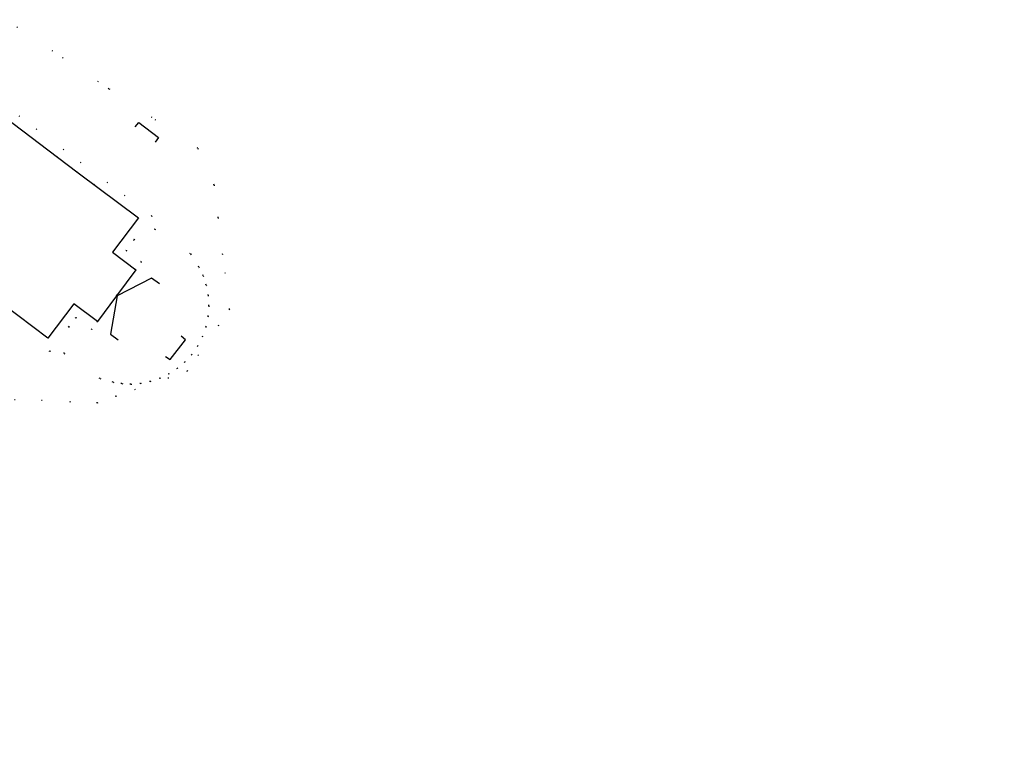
# Model space of a CAD drawing. Header units: metres. Extents: x 174791 to 179073, y 406431 to 409043.
# Tile 175 of 256: x 176358 to 176474, y 408182 to 408268. Entities that reach past the tile are written whole.
import ezdxf

# ---------------------------------------------------------------- set-up
doc = ezdxf.new("R2010")
doc.units = ezdxf.units.M
doc.linetypes.add('DOT', pattern=[6.35, 0, -6.35])
for name, color, linetype in [('panden', 254, 'Continuous'), ('scheiding_grondkering', 254, 'Continuous'), ('scheiding_muur', 254, 'Continuous'), ('terreindeelbegroeid', 254, 'DOT'), ('terreindeelonbegroeid', 254, 'DOT')]:
    doc.layers.add(name, color=color, linetype=linetype)

msp = doc.modelspace()

# ---------------------------------------------------------------- linework, layer by layer
at = {"layer": 'panden'}
msp.add_polyline3d([(176337.127, 408249.191, 0), (176337.073, 408249.232, 0), (176337.646, 408250, 0), (176339.972, 408253.12, 0), (176345.95, 408261.139, 0), (176347.595, 408263.346, 0), (176351.363, 408260.51, 0), (176354.559, 408258.104, 0), (176362.895, 408251.829, 0), (176365.325, 408250, 0), (176372.363, 408244.703, 0), (176369.341, 408240.688, 0), (176372.046, 408238.646, 0), (176369.81, 408235.608, 0), (176367.574, 408232.569, 0), (176364.798, 408234.652, 0), (176361.776, 408230.638, 0)], close=True, dxfattribs=at)
at = {"layer": 'scheiding_grondkering'}
msp.add_polyline3d([(176374.826, 408237.002, 0), (176373.9, 408237.649, 0), (176369.867, 408235.576, 0), (176369.078, 408231.097, 0), (176370.005, 408230.45, 0)], dxfattribs=at)
at = {"layer": 'scheiding_muur'}
for points in [[(176371.994, 408255.371, 0), (176372.433, 408255.871, 0), (176374.701, 408254.128, 0), (176374.334, 408253.575, 0)], [(176375.528, 408228.488, 0), (176376.072, 408228.119, 0), (176377.889, 408230.423, 0), (176377.369, 408230.872, 0)]]:
    msp.add_polyline3d(points, dxfattribs=at)
at = {"layer": 'terreindeelbegroeid'}
for points in [[(176356.861, 408267.91, 0), (176368.919, 408259.83, 0), (176379.327, 408252.856, 0), (176381.228, 408248.549, 0), (176381.702, 408244.732, 0), (176383.036, 408234.005, 0), (176378.085, 408226.773, 0), (176369.728, 408223.841, 0), (176367.554, 408223.078, 0), (176357.852, 408223.452, 0)], [(176357.852, 408223.452, 0), (176367.554, 408223.078, 0), (176369.728, 408223.841, 0), (176378.085, 408226.773, 0), (176383.036, 408234.005, 0), (176381.702, 408244.732, 0), (176381.228, 408248.549, 0), (176379.327, 408252.856, 0), (176368.919, 408259.83, 0), (176356.861, 408267.91, 0)], [(176336.447, 408248.288, 0), (176361.999, 408229.056, 0), (176364.216, 408232, 0), (176363.661, 408228.848, 0), (176367.868, 408225.911, 0), (176369.401, 408225.48, 0), (176370.423, 408225.311, 0), (176371.478, 408225.26, 0), (176372.622, 408225.339, 0), (176373.771, 408225.567, 0), (176374.883, 408225.941, 0), (176375.937, 408226.451, 0), (176376.915, 408227.09, 0), (176377.805, 408227.847, 0), (176378.602, 408228.721, 0), (176379.302, 408229.728, 0), (176379.863, 408230.822, 0), (176380.275, 408231.985, 0), (176380.527, 408233.193, 0), (176380.617, 408234.419, 0), (176380.543, 408235.65, 0), (176380.305, 408236.852, 0), (176379.939, 408237.94, 0), (176379.45, 408238.959, 0), (176378.472, 408240.488, 0), (176374.29, 408243.409, 0), (176371.865, 408242.163, 0), (176373.945, 408244.926, 0), (176355.232, 408259.011, 0)], [(176485.184, 408193.178, 0), (176445.262, 408160.628, 0)]]:
    msp.add_polyline3d(points, dxfattribs=at)
for points in [[(176552.298, 408254.417, 0), (176549.004, 408250, 0), (176548.614, 408249.477, 0), (176501.839, 408193.592, 0), (176500.386, 408191.908, 0), (176500, 408191.152, 0), (176496.784, 408184.855, 0), (176447.531, 408128.119, 0), (176438.354, 408135.807, 0), (176438.617, 408136.834, 0), (176438.807, 408137.877, 0), (176438.923, 408138.931, 0), (176438.964, 408139.99, 0), (176438.93, 408141.05, 0), (176445.262, 408160.628, 0), (176485.184, 408193.178, 0), (176495.219, 408195.621, 0), (176500, 408201.568, 0), (176531.464, 408240.708, 0), (176536.904, 408247.861, 0), (176537.33, 408250, 0), (176539.818, 408262.493, 0)], [(176380.275, 408231.985, 0), (176379.863, 408230.822, 0), (176379.302, 408229.728, 0), (176378.602, 408228.721, 0), (176377.805, 408227.847, 0), (176376.915, 408227.09, 0), (176375.937, 408226.451, 0), (176374.883, 408225.941, 0), (176373.771, 408225.567, 0), (176372.622, 408225.339, 0), (176371.478, 408225.26, 0), (176370.423, 408225.311, 0), (176369.401, 408225.48, 0), (176367.868, 408225.911, 0), (176363.661, 408228.848, 0), (176364.216, 408232, 0), (176365.022, 408233.071, 0), (176366.904, 408231.659, 0), (176367.574, 408232.569, 0), (176369.81, 408235.608, 0), (176372.046, 408238.646, 0), (176372.716, 408239.556, 0), (176370.922, 408240.91, 0), (176371.865, 408242.163, 0), (176374.29, 408243.409, 0), (176378.472, 408240.488, 0), (176379.45, 408238.959, 0), (176379.939, 408237.94, 0), (176380.305, 408236.852, 0), (176380.543, 408235.65, 0), (176380.617, 408234.419, 0), (176380.527, 408233.193, 0)]]:
    msp.add_polyline3d(points, close=True, dxfattribs=at)
at = {"layer": 'terreindeelonbegroeid'}
for points in [[(176371.865, 408242.163, 0), (176370.922, 408240.91, 0), (176372.716, 408239.556, 0), (176372.046, 408238.646, 0), (176369.341, 408240.688, 0), (176372.363, 408244.703, 0), (176365.325, 408250, 0), (176362.895, 408251.829, 0), (176354.559, 408258.104, 0), (176355.232, 408259.011, 0), (176373.945, 408244.926, 0)], [(176367.574, 408232.569, 0), (176366.904, 408231.659, 0), (176365.022, 408233.071, 0), (176364.216, 408232, 0), (176361.999, 408229.056, 0), (176336.447, 408248.288, 0), (176337.127, 408249.191, 0), (176361.776, 408230.638, 0), (176364.798, 408234.652, 0)]]:
    msp.add_polyline3d(points, close=True, dxfattribs=at)

doc.saveas('drawing.dxf')
